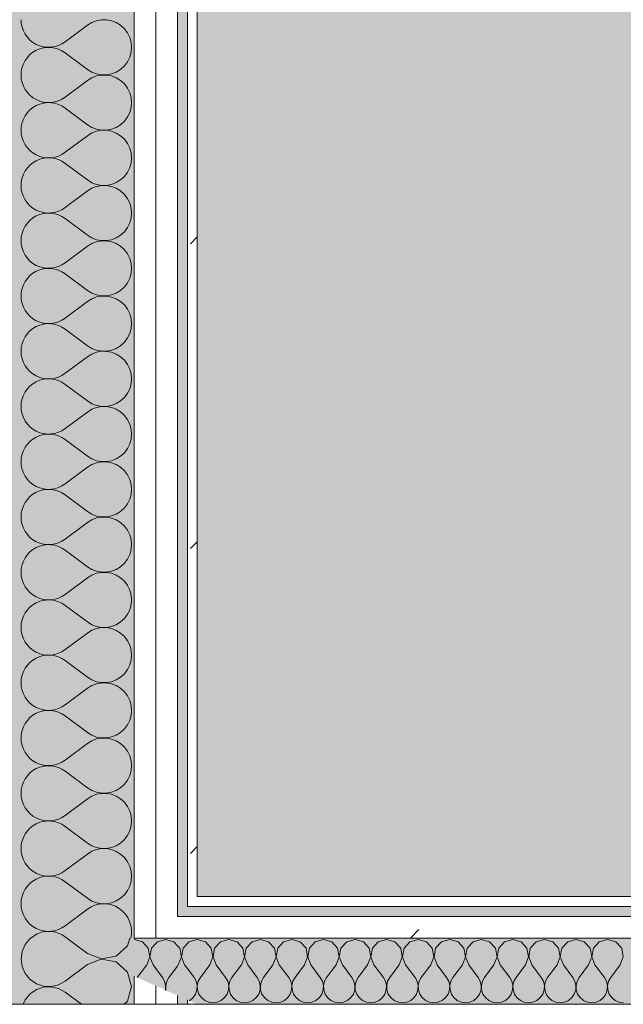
# Model space of a CAD drawing. Header units: millimetres. Extents: x -30280 to 19093, y -19247 to 4746.
# Tile 65 of 198: x -16098 to -15733, y -1194 to -600. Entities that reach past the tile are written whole.
import ezdxf

# ---------------------------------------------------------------- set-up
doc = ezdxf.new("R2010")
doc.units = ezdxf.units.MM
doc.header["$MEASUREMENT"] = 0
doc.linetypes.add('Wipeout_Contour', pattern=[1000, 0, -1000])
doc.layers.add('Nuevo_08_E_Envans secs', color=7, linetype='Continuous')
doc.layers.add('Nuevo_14_PAV_Soft Light Grey 0554', color=7, linetype='Continuous')
doc.layers.add('Nuevo_08_E_Envans secs_Pluma_Nº__1', color=7, linetype='Continuous', lineweight=5)
for name, color, linetype, lineweight, true_color in [('Nuevo_08_E_Envans secs_Pluma_Nº__102', 7, 'Continuous', 5, 0xcccccc), ('Nuevo_08_E_Envans secs_Pluma_Nº__171', 171, 'Continuous', 13, 0xaaaaff), ('Nuevo_08_E_Envans secs_Pluma_Nº__177', 7, 'Continuous', 15, 0xf7e046), ('Nuevo_14_PAV_Soft Light Grey 0554_Pluma_Nº__245', 7, 'Continuous', 13, 0xe8e8e8)]:
    doc.layers.add(name, color=color, linetype=linetype, lineweight=lineweight, true_color=true_color)
pattern_1 = [(45, (0, 0), (-183.8478, 183.8478), [195, -65]), (45, (7e-14, 183.85), (-183.8478, 183.8478), [195, -65])]

# ---------------------------------------------------------------- blocks, each defined once
blk = doc.blocks.new('Forjado_1_1', base_point=(-28067.13, -1194.16))
at = {"layer": 'Nuevo_14_PAV_Soft Light Grey 0554_Pluma_Nº__245', "linetype": 'Continuous', "lineweight": 0, "true_color": 0xe8e8e8}
blk.add_hatch(color=254, dxfattribs=at).paths.add_polyline_path([(-28067.13, -1194.16), (-1631.11, -1193.63), (-1631.11, -6938.97), (-1556.11, -6938.97), (-1556.11, -7503.98), (-1616.26, -7503.98), (-1616.05, -11935.98), (-1564.89, -11935.98), (-1564.89, -12491.98), (-2024.11, -12491.98), (-2024.11, -12338.98), (-6997.39, -12338.98), (-6997.39, -12547.56), (-7503.39, -12547.56), (-7503.39, -12391.98), (-10667.85, -12391.98), (-10669.08, -13665), (-1552.89, -13674.56), (-1558.57, -16962.11), (375.41, -16966.17), (375.89, -16735.98), (1079.4, -16735.98), (1078.81, -17114.59), (2622.83, -17116.98), (2622.91, -17065.79), (5778.89, -17070.66), (5778.89, -16738.98), (6378.89, -16738.98), (6378.89, -12488.98), (5778.89, -12488.98), (5779.74, -11938.87), (5998.89, -11938.86), (5998.89, -7488.98), (5778.89, -7488.98), (5778.89, -6938.98), (5998.89, -6938.98), (5998.89, -1708.98), (5758.89, -1708.98), (5758.89, 1700.85), (-28050.85, 1700.85)])
at = {"layer": 'Nuevo_14_PAV_Soft Light Grey 0554_Pluma_Nº__245', "color": 254, "linetype": 'Continuous', "lineweight": 13, "true_color": 0xe8e8e8, "flags": 128}
blk.add_lwpolyline([(-1631.11, -1193.63), (-28067.13, -1194.16), (-28050.85, 1700.85), (5758.89, 1700.85)], dxfattribs=at)
blk = doc.blocks.new('*X197')
at = {"layer": 'Nuevo_08_E_Envans secs_Pluma_Nº__102', "color": 254, "linetype": 'Continuous', "lineweight": 5, "true_color": 0xcccccc}
for p, q in [((-16087.55, -1151.76), (-16090.78, -1153.98)), ((-16086.25, -1151.32), (-16087.55, -1151.76))]:
    blk.add_line(p, q, dxfattribs=at)
blk = doc.blocks.new('*X198')
at = {"layer": 'Nuevo_08_E_Envans secs_Pluma_Nº__102', "color": 254, "linetype": 'Continuous', "lineweight": 5, "true_color": 0xcccccc}
for p, q in [((-16094.28, -1157.9), (-16096.13, -1162.11)), ((-16091.34, -1154.36), (-16094.28, -1157.9)), ((-16090.78, -1153.98), (-16091.34, -1154.36)), ((-16096.13, -1162.11), (-16096.76, -1166.67)), ((-16096.76, -1166.67), (-16096.13, -1171.22)), ((-16056.76, -1170), (-16070.1, -1180)), ((-16050.06, -1167.43), (-16056.76, -1170)), ((-16096.13, -1171.22), (-16094.28, -1175.43)), ((-16094.28, -1175.43), (-16091.34, -1178.97)), ((-16030.1, -1183.33), (-16032.38, -1175.3)), ((-16091.34, -1178.97), (-16087.55, -1181.57)), ((-16087.55, -1181.57), (-16083.19, -1183.04)), ((-16074.12, -1182.23), (-16070.1, -1180)), ((-16091.34, -1187.7), (-16094.28, -1191.24)), ((-16087.55, -1185.09), (-16091.34, -1187.7)), ((-16083.19, -1183.62), (-16087.55, -1185.09)), ((-16083.19, -1183.04), (-16078.6, -1183.27)), ((-16078.6, -1183.4), (-16083.19, -1183.62)), ((-16078.6, -1183.27), (-16074.12, -1182.23)), ((-16074.12, -1184.44), (-16078.6, -1183.4)), ((-16070.1, -1186.67), (-16074.12, -1184.44)), ((-16060.35, -1193.98), (-16070.1, -1186.67)), ((-16032.59, -1192.1), (-16030.1, -1183.33)), ((-16094.28, -1191.24), (-16095.48, -1193.98)), ((-16034.64, -1193.98), (-16032.59, -1192.1))]:
    blk.add_line(p, q, dxfattribs=at)
blk = doc.blocks.new('*X203')
at = {"layer": 'Nuevo_08_E_Envans secs_Pluma_Nº__102', "color": 254, "linetype": 'Continuous', "lineweight": 5, "true_color": 0xcccccc}
for p, q in [((-16056.76, -1163.33), (-16069.24, -1153.98)), ((-16032.59, -1158.76), (-16031.23, -1153.98)), ((-16056.76, -1163.33), (-16048.26, -1166.6)), ((-16039.31, -1164.91), (-16032.59, -1158.76)), ((-16048.26, -1166.73), (-16050.06, -1167.43)), ((-16048.26, -1166.6), (-16039.31, -1164.91)), ((-16039.31, -1168.43), (-16048.26, -1166.73)), ((-16032.59, -1174.57), (-16039.31, -1168.43)), ((-16032.38, -1175.3), (-16032.59, -1174.57))]:
    blk.add_line(p, q, dxfattribs=at)
blk = doc.blocks.new('*X204')
at = {"layer": 'Nuevo_08_E_Envans secs_Pluma_Nº__102', "color": 254, "linetype": 'Continuous', "lineweight": 5, "true_color": 0xcccccc}
for p, q in [((-16056.76, -603.33), (-16070.1, -613.33)), ((-16056.76, -630), (-16070.1, -620)), ((-16056.76, -636.67), (-16070.1, -646.67)), ((-16056.76, -663.33), (-16070.1, -653.33)), ((-16056.76, -670), (-16070.1, -680)), ((-16056.76, -696.67), (-16070.1, -686.67)), ((-16056.76, -703.33), (-16070.1, -713.33)), ((-16056.76, -730), (-16070.1, -720)), ((-16056.76, -736.67), (-16070.1, -746.67)), ((-16056.76, -763.33), (-16070.1, -753.33)), ((-16056.76, -770), (-16070.1, -780)), ((-16056.76, -796.67), (-16070.1, -786.67)), ((-16056.76, -803.33), (-16070.1, -813.33)), ((-16056.76, -830), (-16070.1, -820)), ((-16056.76, -836.67), (-16070.1, -846.67)), ((-16056.76, -863.33), (-16070.1, -853.33)), ((-16056.76, -870), (-16070.1, -880)), ((-16056.76, -896.67), (-16070.1, -886.67)), ((-16056.76, -903.33), (-16070.1, -913.33)), ((-16056.76, -930), (-16070.1, -920)), ((-16056.76, -936.67), (-16070.1, -946.67)), ((-16056.76, -963.33), (-16070.1, -953.33)), ((-16056.76, -970), (-16070.1, -980)), ((-16056.76, -996.67), (-16070.1, -986.67)), ((-16056.76, -1003.33), (-16070.1, -1013.33)), ((-16056.76, -1030), (-16070.1, -1020)), ((-16056.76, -1036.67), (-16070.1, -1046.67)), ((-16056.76, -1063.33), (-16070.1, -1053.33)), ((-16056.76, -1070), (-16070.1, -1080)), ((-16056.76, -1096.67), (-16070.1, -1086.67)), ((-16056.76, -1103.33), (-16070.1, -1113.33)), ((-16056.76, -1130), (-16070.1, -1120)), ((-16056.76, -1136.67), (-16070.1, -1146.67)), ((-16069.24, -1153.98), (-16070.1, -1153.33))]:
    blk.add_line(p, q, dxfattribs=at)
for centre, start, end in [((-16080.1, -600), 180, 306.8699), ((-16046.76, -616.67), 233.1301, 126.8699), ((-16080.1, -633.33), 53.1301, 180), ((-16080.1, -633.33), 180, 306.8699), ((-16046.76, -650), 233.1301, 126.8699), ((-16080.1, -666.67), 53.1301, 180), ((-16080.1, -666.67), 180, 306.8699), ((-16046.76, -683.33), 233.1301, 126.8699), ((-16080.1, -700), 53.1301, 180), ((-16080.1, -700), 180, 306.8699), ((-16046.76, -716.67), 233.1301, 126.8699), ((-16080.1, -733.33), 53.1301, 180), ((-16080.1, -733.33), 180, 306.8699), ((-16046.76, -750), 233.1301, 126.8699), ((-16080.1, -766.67), 53.1301, 180), ((-16080.1, -766.67), 180, 306.8699), ((-16046.76, -783.33), 233.1301, 126.8699), ((-16080.1, -800), 53.1301, 180), ((-16080.1, -800), 180, 306.8699), ((-16046.76, -816.67), 233.1301, 126.8699), ((-16080.1, -833.33), 53.1301, 180), ((-16080.1, -833.33), 180, 306.8699), ((-16046.76, -850), 233.1301, 126.8699), ((-16080.1, -866.67), 53.1301, 180), ((-16080.1, -866.67), 180, 306.8699), ((-16046.76, -883.33), 233.1301, 126.8699), ((-16080.1, -900), 53.1301, 180), ((-16080.1, -900), 180, 306.8699), ((-16046.76, -916.67), 233.1301, 126.8699), ((-16080.1, -933.33), 53.1301, 180), ((-16080.1, -933.33), 180, 306.8699), ((-16046.76, -950), 233.1301, 126.8699), ((-16080.1, -966.67), 53.1301, 180), ((-16080.1, -966.67), 180, 306.8699), ((-16046.76, -983.33), 233.1301, 126.8699), ((-16080.1, -1000), 53.1301, 180), ((-16080.1, -1000), 180, 306.8699), ((-16046.76, -1016.67), 233.1301, 126.8699), ((-16080.1, -1033.33), 53.1301, 180), ((-16080.1, -1033.33), 180, 306.8699), ((-16046.76, -1050), 233.1301, 126.8699), ((-16080.1, -1066.67), 53.1301, 180), ((-16080.1, -1066.67), 180, 306.8699), ((-16046.76, -1083.33), 233.1301, 126.8699), ((-16080.1, -1100), 53.1301, 180), ((-16080.1, -1100), 180, 306.8699), ((-16046.76, -1116.67), 233.1301, 126.8699), ((-16080.1, -1133.33), 53.1301, 180), ((-16080.1, -1133.33), 180, 306.8699), ((-16046.76, -1150), 346.19906, 126.8699), ((-16080.1, -1166.67), 53.1301, 112.27231)]:
    blk.add_arc(centre, 16.67, start, end, dxfattribs=at)
blk = doc.blocks.new('Muro_71_1', base_point=(-16136.43, -1128.98))
at = {"layer": 'Nuevo_08_E_Envans secs', "color": 7, "lineweight": 20}
blk.add_blockref('*X197', (0, 0), dxfattribs=at)
at = {"color": 254, "linetype": 'Wipeout_Contour', "lineweight": 0, "ltscale": 64133.763292}
blk.add_wipeout([(-15996.43, -1128.98), (-15996.43, -1134.98), (-15990.43, -1134.98), (-15990.43, -1128.98)], dxfattribs=at).dxf.layer = 'Nuevo_08_E_Envans secs'
at = {"color": 254, "linetype": 'Wipeout_Contour', "lineweight": 0, "ltscale": 64200.015638}
blk.add_wipeout([(-16015.43, -1140.98), (-16015.43, -1153.98), (-16002.43, -1153.98), (-16002.43, -1140.98)], dxfattribs=at).dxf.layer = 'Nuevo_08_E_Envans secs'
at = {"color": 254, "linetype": 'Wipeout_Contour', "lineweight": 0, "ltscale": 64212.394516}
blk.add_wipeout([(-16015.43, -1193.98), (-16002.43, -1193.98), (-16002.43, -1188.63), (-16015.43, -1182.85)], dxfattribs=at).dxf.layer = 'Nuevo_08_E_Envans secs'
at = {"color": 254, "linetype": 'Wipeout_Contour', "lineweight": 0, "ltscale": 48116.142745}
blk.add_wipeout([(-15996.43, -1191.3), (-15996.43, -1193.98), (-15990.43, -1193.98)], dxfattribs=at).dxf.layer = 'Nuevo_08_E_Envans secs'
at = {"layer": 'Nuevo_08_E_Envans secs_Pluma_Nº__171', "linetype": 'Continuous', "lineweight": 13, "true_color": 0xaaaaff}
h = blk.add_hatch(dxfattribs=at)
h.set_pattern_fill('Panellat_HPL_0001', color=161, style=0, pattern_type=2)
h.set_pattern_definition(pattern_1)
h.paths.add_polyline_path([(-15996.43, -1128.98), (-15996.43, -1134.98), (-15990.43, -1134.98), (-15990.43, -1128.98)])
h = blk.add_hatch(dxfattribs=at)
h.set_pattern_fill('Panellat_HPL_0001', color=161, style=0, pattern_type=2)
h.set_pattern_definition(pattern_1)
h.paths.add_polyline_path([(-15996.43, -1191.3), (-15996.43, -1193.98), (-15990.43, -1193.98)])
at = {"layer": 'Nuevo_08_E_Envans secs_Pluma_Nº__177', "linetype": 'Continuous', "lineweight": 15, "true_color": 0xf7e046}
h = blk.add_hatch(dxfattribs=at)
h.set_pattern_fill('Panellat_HPL_0001', color=53, style=0, pattern_type=2)
h.set_pattern_definition(pattern_1)
h.paths.add_polyline_path([(-16015.43, -1140.98), (-16015.43, -1153.98), (-16002.43, -1153.98), (-16002.43, -1140.98)])
h = blk.add_hatch(dxfattribs=at)
h.set_pattern_fill('Panellat_HPL_0001', color=53, style=0, pattern_type=2)
h.set_pattern_definition(pattern_1)
h.paths.add_polyline_path([(-16015.43, -1193.98), (-16002.43, -1193.98), (-16002.43, -1188.63), (-16015.43, -1182.85)])
at = {"layer": 'Nuevo_08_E_Envans secs_Pluma_Nº__1', "color": 7, "linetype": 'Continuous', "lineweight": 5}
for p, q in [((-15990.43, -1134.98), (-15996.43, -1134.98)), ((-16002.43, -1193.98), (-16002.43, -1188.63)), ((-15996.43, -1193.98), (-15996.43, -1191.3))]:
    blk.add_line(p, q, dxfattribs=at)
at = {"layer": 'Nuevo_08_E_Envans secs_Pluma_Nº__1', "color": 7, "linetype": 'Continuous', "lineweight": 5, "flags": 128}
for points in [[(-15996.43, -1193.98), (-16002.43, -1193.98)], [(-15990.43, -1193.98), (-15996.43, -1193.98)]]:
    blk.add_lwpolyline(points, dxfattribs=at)
at = {"layer": 'Nuevo_08_E_Envans secs_Pluma_Nº__1', "color": 7, "linetype": 'Continuous', "lineweight": 5}
blk.add_point((-15990.43, -1193.98), dxfattribs=at)
at = {"color": 254, "linetype": 'Wipeout_Contour', "lineweight": 0, "ltscale": 64267.602615}
blk.add_wipeout([(-16002.43, -1140.98), (-16002.43, 1554.85), (-16015.43, 1554.85), (-16015.43, -1140.98)], dxfattribs=at).dxf.layer = 'Nuevo_08_E_Envans secs'
at = {"color": 254, "linetype": 'Wipeout_Contour', "lineweight": 0, "ltscale": 64204.127583}
blk.add_wipeout([(-15990.43, -1128.98), (-15990.43, 1554.85), (-15996.43, 1554.85), (-15996.43, -1128.98)], dxfattribs=at).dxf.layer = 'Nuevo_08_E_Envans secs'
at = {"color": 254, "linetype": 'Wipeout_Contour', "lineweight": 0, "ltscale": 64263.386062}
blk.add_wipeout([(-16028.43, -1193.98), (-16015.43, -1193.98), (-16015.43, -1182.85), (-16028.43, -1177.06)], dxfattribs=at).dxf.layer = 'Nuevo_08_E_Envans secs'
at = {"layer": 'Nuevo_08_E_Envans secs_Pluma_Nº__171', "linetype": 'Continuous', "lineweight": 13, "true_color": 0xaaaaff}
h = blk.add_hatch(dxfattribs=at)
h.set_pattern_fill('Panellat_HPL_0001', color=161, style=0, pattern_type=2)
h.set_pattern_definition(pattern_1)
h.paths.add_polyline_path([(-15990.43, -1128.98), (-15990.43, 1554.85), (-15996.43, 1554.85), (-15996.43, -1128.98)])
at = {"layer": 'Nuevo_08_E_Envans secs_Pluma_Nº__177', "linetype": 'Continuous', "lineweight": 15, "true_color": 0xf7e046}
h = blk.add_hatch(dxfattribs=at)
h.set_pattern_fill('Panellat_HPL_0001', color=53, style=0, pattern_type=2)
h.set_pattern_definition(pattern_1)
h.paths.add_polyline_path([(-16002.43, -1140.98), (-16002.43, 1554.85), (-16015.43, 1554.85), (-16015.43, -1140.98)])
h = blk.add_hatch(dxfattribs=at)
h.set_pattern_fill('Panellat_HPL_0001', color=53, style=0, pattern_type=2)
h.set_pattern_definition(pattern_1)
h.paths.add_polyline_path([(-16028.43, -1193.98), (-16015.43, -1193.98), (-16015.43, -1182.85), (-16028.43, -1177.06)])
at = {"layer": 'Nuevo_08_E_Envans secs_Pluma_Nº__1', "color": 7, "linetype": 'Continuous', "lineweight": 5}
for p, q in [((-16002.43, -1140.98), (-16002.43, 1554.85)), ((-15996.43, -1134.98), (-15996.43, 1554.85)), ((-15996.43, -1140.98), (-16002.43, -1140.98)), ((-16028.43, -1193.98), (-16028.43, -1177.06)), ((-16015.43, -1193.98), (-16015.43, -1182.85))]:
    blk.add_line(p, q, dxfattribs=at)
at = {"layer": 'Nuevo_08_E_Envans secs_Pluma_Nº__1', "color": 7, "linetype": 'Continuous', "lineweight": 5, "flags": 128}
for points in [[(-15990.43, -1128.98), (-15990.43, 1554.85)], [(-16028.43, -1193.98), (-16098.43, -1193.98)], [(-16015.43, -1193.98), (-16028.43, -1193.98)], [(-16002.43, -1193.98), (-16015.43, -1193.98)]]:
    blk.add_lwpolyline(points, dxfattribs=at)
at = {"layer": 'Nuevo_08_E_Envans secs', "color": 7, "lineweight": 20}
blk.add_blockref('*X198', (0, 0), dxfattribs=at)
at = {"color": 254, "linetype": 'Wipeout_Contour', "lineweight": 0, "ltscale": 64321.27249}
blk.add_wipeout([(-16015.43, -1153.98), (-16015.43, 1554.85), (-16028.43, 1554.85), (-16028.43, -1153.98)], dxfattribs=at).dxf.layer = 'Nuevo_08_E_Envans secs'
at = {"layer": 'Nuevo_08_E_Envans secs_Pluma_Nº__177', "linetype": 'Continuous', "lineweight": 15, "true_color": 0xf7e046}
h = blk.add_hatch(dxfattribs=at)
h.set_pattern_fill('Panellat_HPL_0001', color=53, style=0, pattern_type=2)
h.set_pattern_definition(pattern_1)
h.paths.add_polyline_path([(-16015.43, -1153.98), (-16015.43, 1554.85), (-16028.43, 1554.85), (-16028.43, -1153.98)])
at = {"layer": 'Nuevo_08_E_Envans secs_Pluma_Nº__1', "color": 7, "linetype": 'Continuous', "lineweight": 5}
for p, q in [((-16028.43, -1153.98), (-16028.43, 1554.85)), ((-16015.43, -1153.98), (-16015.43, 1554.85)), ((-16015.43, -1153.98), (-16028.43, -1153.98)), ((-16002.43, -1153.98), (-16015.43, -1153.98))]:
    blk.add_line(p, q, dxfattribs=at)
at = {"layer": 'Nuevo_08_E_Envans secs', "color": 7, "lineweight": 20}
for name in ['*X204', '*X203']:
    blk.add_blockref(name, (0, 0), dxfattribs=at)
blk = doc.blocks.new('*X450')
at = {"layer": 'Nuevo_08_E_Envans secs_Pluma_Nº__102', "color": 254, "linetype": 'Continuous', "lineweight": 5, "true_color": 0xcccccc}
for p, q in [((-15995.48, -1156.35), (-15996.43, -1157.39)), ((-15990.48, -1154.93), (-15995.48, -1156.35)), ((-15990.43, -1154.94), (-15990.48, -1154.93)), ((-15996.43, -1172.38), (-15992.38, -1177.79)), ((-15991.11, -1180.08), (-15992.38, -1177.79)), ((-15990.51, -1182.64), (-15991.11, -1180.08)), ((-15992.97, -1189.92), (-15991.48, -1187.76)), ((-15991.48, -1187.76), (-15990.64, -1185.27)), ((-15990.64, -1185.27), (-15990.51, -1182.64)), ((-15990.43, -1182.62), (-15990.44, -1182.64)), ((-15990.44, -1182.64), (-15990.43, -1182.78)), ((-15995.38, -1191.77), (-15994.99, -1191.6)), ((-15994.99, -1191.6), (-15992.97, -1189.92))]:
    blk.add_line(p, q, dxfattribs=at)
blk = doc.blocks.new('*X451')
at = {"layer": 'Nuevo_08_E_Envans secs_Pluma_Nº__102', "color": 254, "linetype": 'Continuous', "lineweight": 5, "true_color": 0xcccccc}
for p, q in [((-15996.43, -1157.39), (-15998.99, -1160.19)), ((-16001.01, -1160.19), (-16002.43, -1158.63)), ((-16000.04, -1165.31), (-16001.01, -1160.19)), ((-15998.99, -1160.19), (-15999.96, -1165.31)), ((-16001.9, -1170.17), (-16000.04, -1165.31)), ((-15999.96, -1165.31), (-15998.1, -1170.17)), ((-16001.9, -1170.17), (-16002.43, -1170.87)), ((-15998.1, -1170.17), (-15996.43, -1172.38))]:
    blk.add_line(p, q, dxfattribs=at)
blk = doc.blocks.new('*X452')
at = {"layer": 'Nuevo_08_E_Envans secs_Pluma_Nº__102', "color": 254, "linetype": 'Continuous', "lineweight": 5, "true_color": 0xcccccc}
for p, q in [((-16014.53, -1156.35), (-16015.43, -1157.34)), ((-16009.52, -1154.93), (-16014.53, -1156.35)), ((-16004.52, -1156.35), (-16009.52, -1154.93)), ((-16002.43, -1158.63), (-16004.52, -1156.35)), ((-16015.43, -1172.45), (-16011.43, -1177.79)), ((-16002.43, -1170.87), (-16007.62, -1177.79)), ((-16010.16, -1180.08), (-16011.43, -1177.79)), ((-16009.56, -1182.64), (-16010.16, -1180.08)), ((-16008.89, -1180.08), (-16009.49, -1182.64)), ((-16007.62, -1177.79), (-16008.89, -1180.08)), ((-16009.73, -1185.38), (-16009.69, -1185.27)), ((-16009.69, -1185.27), (-16009.56, -1182.64)), ((-16009.49, -1182.64), (-16009.36, -1185.27)), ((-16009.36, -1185.27), (-16009.25, -1185.6))]:
    blk.add_line(p, q, dxfattribs=at)
blk = doc.blocks.new('*X453')
at = {"layer": 'Nuevo_08_E_Envans secs_Pluma_Nº__102', "color": 254, "linetype": 'Continuous', "lineweight": 5, "true_color": 0xcccccc}
for p, q in [((-16023.56, -1156.35), (-16028.43, -1154.97)), ((-16020.05, -1160.19), (-16023.56, -1156.35)), ((-16015.43, -1157.34), (-16018.04, -1160.19)), ((-16019.09, -1165.31), (-16020.05, -1160.19)), ((-16018.04, -1160.19), (-16019.01, -1165.31)), ((-16020.95, -1170.17), (-16019.09, -1165.31)), ((-16019.01, -1165.31), (-16017.14, -1170.17)), ((-16020.95, -1170.17), (-16026.67, -1177.79)), ((-16017.14, -1170.17), (-16015.43, -1172.45)), ((-16026.67, -1177.79), (-16026.69, -1177.83))]:
    blk.add_line(p, q, dxfattribs=at)
blk = doc.blocks.new('*X454')
at = {"layer": 'Nuevo_08_E_Envans secs_Pluma_Nº__102', "color": 254, "linetype": 'Continuous', "lineweight": 5, "true_color": 0xcccccc}
for p, q in [((-15985.47, -1156.35), (-15990.43, -1154.94)), ((-15981.96, -1160.19), (-15985.47, -1156.35)), ((-15976.44, -1156.35), (-15979.95, -1160.19)), ((-15971.43, -1154.93), (-15976.44, -1156.35)), ((-15966.42, -1156.35), (-15971.43, -1154.93)), ((-15962.91, -1160.19), (-15966.42, -1156.35)), ((-15957.39, -1156.35), (-15960.9, -1160.19)), ((-15952.38, -1154.93), (-15957.39, -1156.35)), ((-15947.37, -1156.35), (-15952.38, -1154.93)), ((-15943.86, -1160.19), (-15947.37, -1156.35)), ((-15938.34, -1156.35), (-15941.85, -1160.19)), ((-15933.33, -1154.93), (-15938.34, -1156.35)), ((-15928.33, -1156.35), (-15933.33, -1154.93)), ((-15924.81, -1160.19), (-15928.33, -1156.35)), ((-15919.29, -1156.35), (-15922.8, -1160.19)), ((-15914.29, -1154.93), (-15919.29, -1156.35)), ((-15909.28, -1156.35), (-15914.29, -1154.93)), ((-15905.77, -1160.19), (-15909.28, -1156.35)), ((-15900.25, -1156.35), (-15903.76, -1160.19)), ((-15895.24, -1154.93), (-15900.25, -1156.35)), ((-15890.23, -1156.35), (-15895.24, -1154.93)), ((-15886.72, -1160.19), (-15890.23, -1156.35)), ((-15881.2, -1156.35), (-15884.71, -1160.19)), ((-15876.19, -1154.93), (-15881.2, -1156.35)), ((-15871.18, -1156.35), (-15876.19, -1154.93)), ((-15867.67, -1160.19), (-15871.18, -1156.35)), ((-15862.15, -1156.35), (-15865.66, -1160.19)), ((-15857.14, -1154.93), (-15862.15, -1156.35)), ((-15852.14, -1156.35), (-15857.14, -1154.93)), ((-15848.62, -1160.19), (-15852.14, -1156.35)), ((-15843.1, -1156.35), (-15846.61, -1160.19)), ((-15838.1, -1154.93), (-15843.1, -1156.35)), ((-15833.09, -1156.35), (-15838.1, -1154.93)), ((-15829.58, -1160.19), (-15833.09, -1156.35)), ((-15824.05, -1156.35), (-15827.57, -1160.19)), ((-15819.05, -1154.93), (-15824.05, -1156.35)), ((-15814.04, -1156.35), (-15819.05, -1154.93)), ((-15810.53, -1160.19), (-15814.04, -1156.35)), ((-15805.01, -1156.35), (-15808.52, -1160.19)), ((-15800, -1154.93), (-15805.01, -1156.35)), ((-15794.99, -1156.35), (-15800, -1154.93)), ((-15791.48, -1160.19), (-15794.99, -1156.35)), ((-15785.96, -1156.35), (-15789.47, -1160.19)), ((-15780.95, -1154.93), (-15785.96, -1156.35)), ((-15775.95, -1156.35), (-15780.95, -1154.93)), ((-15772.43, -1160.19), (-15775.95, -1156.35)), ((-15766.91, -1156.35), (-15770.42, -1160.19)), ((-15761.9, -1154.93), (-15766.91, -1156.35)), ((-15756.9, -1156.35), (-15761.9, -1154.93)), ((-15753.39, -1160.19), (-15756.9, -1156.35)), ((-15747.86, -1156.35), (-15751.38, -1160.19)), ((-15742.86, -1154.93), (-15747.86, -1156.35)), ((-15737.85, -1156.35), (-15742.86, -1154.93)), ((-15734.34, -1160.19), (-15737.85, -1156.35)), ((-15980.99, -1165.31), (-15981.96, -1160.19)), ((-15979.95, -1160.19), (-15980.91, -1165.31)), ((-15961.94, -1165.31), (-15962.91, -1160.19)), ((-15960.9, -1160.19), (-15961.87, -1165.31)), ((-15942.9, -1165.31), (-15943.86, -1160.19)), ((-15941.85, -1160.19), (-15942.82, -1165.31)), ((-15923.85, -1165.31), (-15924.81, -1160.19)), ((-15922.8, -1160.19), (-15923.77, -1165.31)), ((-15904.8, -1165.31), (-15905.77, -1160.19)), ((-15903.76, -1160.19), (-15904.72, -1165.31)), ((-15885.75, -1165.31), (-15886.72, -1160.19)), ((-15884.71, -1160.19), (-15885.68, -1165.31)), ((-15866.71, -1165.31), (-15867.67, -1160.19)), ((-15865.66, -1160.19), (-15866.63, -1165.31)), ((-15847.66, -1165.31), (-15848.62, -1160.19)), ((-15846.61, -1160.19), (-15847.58, -1165.31)), ((-15828.61, -1165.31), (-15829.58, -1160.19)), ((-15827.57, -1160.19), (-15828.53, -1165.31)), ((-15809.56, -1165.31), (-15810.53, -1160.19)), ((-15808.52, -1160.19), (-15809.49, -1165.31)), ((-15790.51, -1165.31), (-15791.48, -1160.19)), ((-15789.47, -1160.19), (-15790.44, -1165.31)), ((-15771.47, -1165.31), (-15772.43, -1160.19)), ((-15770.42, -1160.19), (-15771.39, -1165.31)), ((-15752.42, -1165.31), (-15753.39, -1160.19)), ((-15751.38, -1160.19), (-15752.34, -1165.31)), ((-15733.37, -1165.31), (-15734.34, -1160.19)), ((-15982.86, -1170.17), (-15980.99, -1165.31)), ((-15980.91, -1165.31), (-15979.05, -1170.17)), ((-15963.81, -1170.17), (-15961.94, -1165.31)), ((-15961.87, -1165.31), (-15960, -1170.17)), ((-15944.76, -1170.17), (-15942.9, -1165.31)), ((-15942.82, -1165.31), (-15940.95, -1170.17)), ((-15925.71, -1170.17), (-15923.85, -1165.31)), ((-15923.77, -1165.31), (-15921.9, -1170.17)), ((-15906.67, -1170.17), (-15904.8, -1165.31)), ((-15904.72, -1165.31), (-15902.86, -1170.17)), ((-15887.62, -1170.17), (-15885.75, -1165.31)), ((-15885.68, -1165.31), (-15883.81, -1170.17)), ((-15868.57, -1170.17), (-15866.71, -1165.31)), ((-15866.63, -1165.31), (-15864.76, -1170.17)), ((-15849.52, -1170.17), (-15847.66, -1165.31)), ((-15847.58, -1165.31), (-15845.71, -1170.17)), ((-15830.48, -1170.17), (-15828.61, -1165.31)), ((-15828.53, -1165.31), (-15826.67, -1170.17)), ((-15811.43, -1170.17), (-15809.56, -1165.31)), ((-15809.49, -1165.31), (-15807.62, -1170.17)), ((-15792.38, -1170.17), (-15790.51, -1165.31)), ((-15790.44, -1165.31), (-15788.57, -1170.17)), ((-15773.33, -1170.17), (-15771.47, -1165.31)), ((-15771.39, -1165.31), (-15769.52, -1170.17)), ((-15754.29, -1170.17), (-15752.42, -1165.31)), ((-15752.34, -1165.31), (-15750.48, -1170.17)), ((-15735.24, -1170.17), (-15733.37, -1165.31)), ((-15982.86, -1170.17), (-15988.57, -1177.79)), ((-15979.05, -1170.17), (-15973.33, -1177.79)), ((-15963.81, -1170.17), (-15969.52, -1177.79)), ((-15960, -1170.17), (-15954.29, -1177.79)), ((-15944.76, -1170.17), (-15950.48, -1177.79)), ((-15940.95, -1170.17), (-15935.24, -1177.79)), ((-15925.71, -1170.17), (-15931.43, -1177.79)), ((-15921.9, -1170.17), (-15916.19, -1177.79)), ((-15906.67, -1170.17), (-15912.38, -1177.79)), ((-15902.86, -1170.17), (-15897.14, -1177.79)), ((-15887.62, -1170.17), (-15893.33, -1177.79)), ((-15883.81, -1170.17), (-15878.1, -1177.79)), ((-15868.57, -1170.17), (-15874.29, -1177.79)), ((-15864.76, -1170.17), (-15859.05, -1177.79)), ((-15849.52, -1170.17), (-15855.24, -1177.79)), ((-15845.71, -1170.17), (-15840, -1177.79)), ((-15830.48, -1170.17), (-15836.19, -1177.79)), ((-15826.67, -1170.17), (-15820.95, -1177.79)), ((-15811.43, -1170.17), (-15817.14, -1177.79)), ((-15807.62, -1170.17), (-15801.9, -1177.79)), ((-15792.38, -1170.17), (-15798.1, -1177.79)), ((-15788.57, -1170.17), (-15782.86, -1177.79)), ((-15773.33, -1170.17), (-15779.05, -1177.79)), ((-15769.52, -1170.17), (-15763.81, -1177.79)), ((-15754.29, -1170.17), (-15760, -1177.79)), ((-15750.48, -1170.17), (-15744.76, -1177.79)), ((-15735.24, -1170.17), (-15740.95, -1177.79)), ((-15989.84, -1180.08), (-15990.43, -1182.62)), ((-15988.57, -1177.79), (-15989.84, -1180.08)), ((-15972.06, -1180.08), (-15973.33, -1177.79)), ((-15971.47, -1182.64), (-15972.06, -1180.08)), ((-15970.8, -1180.08), (-15971.39, -1182.64)), ((-15969.52, -1177.79), (-15970.8, -1180.08)), ((-15953.01, -1180.08), (-15954.29, -1177.79)), ((-15952.42, -1182.64), (-15953.01, -1180.08)), ((-15951.75, -1180.08), (-15952.34, -1182.64)), ((-15950.48, -1177.79), (-15951.75, -1180.08)), ((-15933.97, -1180.08), (-15935.24, -1177.79)), ((-15933.37, -1182.64), (-15933.97, -1180.08)), ((-15932.7, -1180.08), (-15933.29, -1182.64)), ((-15931.43, -1177.79), (-15932.7, -1180.08)), ((-15914.92, -1180.08), (-15916.19, -1177.79)), ((-15914.32, -1182.64), (-15914.92, -1180.08)), ((-15913.65, -1180.08), (-15914.25, -1182.64)), ((-15912.38, -1177.79), (-15913.65, -1180.08)), ((-15895.87, -1180.08), (-15897.14, -1177.79)), ((-15895.28, -1182.64), (-15895.87, -1180.08)), ((-15894.6, -1180.08), (-15895.2, -1182.64)), ((-15893.33, -1177.79), (-15894.6, -1180.08)), ((-15876.82, -1180.08), (-15878.1, -1177.79)), ((-15876.23, -1182.64), (-15876.82, -1180.08)), ((-15875.56, -1180.08), (-15876.15, -1182.64)), ((-15874.29, -1177.79), (-15875.56, -1180.08)), ((-15857.78, -1180.08), (-15859.05, -1177.79)), ((-15857.18, -1182.64), (-15857.78, -1180.08)), ((-15856.51, -1180.08), (-15857.1, -1182.64)), ((-15855.24, -1177.79), (-15856.51, -1180.08)), ((-15838.73, -1180.08), (-15840, -1177.79)), ((-15838.13, -1182.64), (-15838.73, -1180.08)), ((-15837.46, -1180.08), (-15838.06, -1182.64)), ((-15836.19, -1177.79), (-15837.46, -1180.08)), ((-15819.68, -1180.08), (-15820.95, -1177.79)), ((-15819.09, -1182.64), (-15819.68, -1180.08)), ((-15818.41, -1180.08), (-15819.01, -1182.64)), ((-15817.14, -1177.79), (-15818.41, -1180.08)), ((-15800.63, -1180.08), (-15801.9, -1177.79)), ((-15800.04, -1182.64), (-15800.63, -1180.08)), ((-15799.37, -1180.08), (-15799.96, -1182.64)), ((-15798.1, -1177.79), (-15799.37, -1180.08)), ((-15781.59, -1180.08), (-15782.86, -1177.79)), ((-15780.99, -1182.64), (-15781.59, -1180.08)), ((-15780.32, -1180.08), (-15780.91, -1182.64)), ((-15779.05, -1177.79), (-15780.32, -1180.08)), ((-15762.54, -1180.08), (-15763.81, -1177.79)), ((-15761.94, -1182.64), (-15762.54, -1180.08)), ((-15761.27, -1180.08), (-15761.87, -1182.64)), ((-15760, -1177.79), (-15761.27, -1180.08)), ((-15743.49, -1180.08), (-15744.76, -1177.79)), ((-15742.9, -1182.64), (-15743.49, -1180.08)), ((-15742.22, -1180.08), (-15742.82, -1182.64)), ((-15740.95, -1177.79), (-15742.22, -1180.08)), ((-15990.43, -1182.78), (-15990.31, -1185.27)), ((-15990.31, -1185.27), (-15989.47, -1187.76)), ((-15989.47, -1187.76), (-15987.98, -1189.92)), ((-15973.92, -1189.92), (-15972.43, -1187.76)), ((-15972.43, -1187.76), (-15971.59, -1185.27)), ((-15971.59, -1185.27), (-15971.47, -1182.64)), ((-15971.39, -1182.64), (-15971.26, -1185.27)), ((-15971.26, -1185.27), (-15970.42, -1187.76)), ((-15970.42, -1187.76), (-15968.94, -1189.92)), ((-15954.87, -1189.92), (-15953.39, -1187.76)), ((-15953.39, -1187.76), (-15952.55, -1185.27)), ((-15952.55, -1185.27), (-15952.42, -1182.64)), ((-15952.34, -1182.64), (-15952.22, -1185.27)), ((-15952.22, -1185.27), (-15951.38, -1187.76)), ((-15951.38, -1187.76), (-15949.89, -1189.92)), ((-15935.83, -1189.92), (-15934.34, -1187.76)), ((-15934.34, -1187.76), (-15933.5, -1185.27)), ((-15933.5, -1185.27), (-15933.37, -1182.64)), ((-15933.29, -1182.64), (-15933.17, -1185.27)), ((-15933.17, -1185.27), (-15932.33, -1187.76)), ((-15932.33, -1187.76), (-15930.84, -1189.92)), ((-15916.78, -1189.92), (-15915.29, -1187.76)), ((-15915.29, -1187.76), (-15914.45, -1185.27)), ((-15914.45, -1185.27), (-15914.32, -1182.64)), ((-15914.25, -1182.64), (-15914.12, -1185.27)), ((-15914.12, -1185.27), (-15913.28, -1187.76)), ((-15913.28, -1187.76), (-15911.79, -1189.92)), ((-15897.73, -1189.92), (-15896.24, -1187.76)), ((-15896.24, -1187.76), (-15895.4, -1185.27)), ((-15895.4, -1185.27), (-15895.28, -1182.64)), ((-15895.2, -1182.64), (-15895.07, -1185.27)), ((-15895.07, -1185.27), (-15894.23, -1187.76)), ((-15894.23, -1187.76), (-15892.74, -1189.92)), ((-15878.68, -1189.92), (-15877.2, -1187.76)), ((-15877.2, -1187.76), (-15876.36, -1185.27)), ((-15876.36, -1185.27), (-15876.23, -1182.64)), ((-15876.15, -1182.64), (-15876.02, -1185.27)), ((-15876.02, -1185.27), (-15875.19, -1187.76)), ((-15875.19, -1187.76), (-15873.7, -1189.92)), ((-15859.64, -1189.92), (-15858.15, -1187.76)), ((-15858.15, -1187.76), (-15857.31, -1185.27)), ((-15857.31, -1185.27), (-15857.18, -1182.64)), ((-15857.1, -1182.64), (-15856.98, -1185.27)), ((-15856.98, -1185.27), (-15856.14, -1187.76)), ((-15856.14, -1187.76), (-15854.65, -1189.92)), ((-15840.59, -1189.92), (-15839.1, -1187.76)), ((-15839.1, -1187.76), (-15838.26, -1185.27)), ((-15838.26, -1185.27), (-15838.13, -1182.64)), ((-15838.06, -1182.64), (-15837.93, -1185.27)), ((-15837.93, -1185.27), (-15837.09, -1187.76)), ((-15837.09, -1187.76), (-15835.6, -1189.92)), ((-15821.54, -1189.92), (-15820.05, -1187.76)), ((-15820.05, -1187.76), (-15819.21, -1185.27)), ((-15819.21, -1185.27), (-15819.09, -1182.64)), ((-15819.01, -1182.64), (-15818.88, -1185.27)), ((-15818.88, -1185.27), (-15818.04, -1187.76)), ((-15818.04, -1187.76), (-15816.55, -1189.92)), ((-15802.49, -1189.92), (-15801.01, -1187.76)), ((-15801.01, -1187.76), (-15800.17, -1185.27)), ((-15800.17, -1185.27), (-15800.04, -1182.64)), ((-15799.96, -1182.64), (-15799.83, -1185.27)), ((-15799.83, -1185.27), (-15798.99, -1187.76)), ((-15798.99, -1187.76), (-15797.51, -1189.92)), ((-15783.45, -1189.92), (-15781.96, -1187.76)), ((-15781.96, -1187.76), (-15781.12, -1185.27)), ((-15781.12, -1185.27), (-15780.99, -1182.64)), ((-15780.91, -1182.64), (-15780.79, -1185.27)), ((-15780.79, -1185.27), (-15779.95, -1187.76)), ((-15779.95, -1187.76), (-15778.46, -1189.92)), ((-15764.4, -1189.92), (-15762.91, -1187.76)), ((-15762.91, -1187.76), (-15762.07, -1185.27)), ((-15762.07, -1185.27), (-15761.94, -1182.64)), ((-15761.87, -1182.64), (-15761.74, -1185.27)), ((-15761.74, -1185.27), (-15760.9, -1187.76)), ((-15760.9, -1187.76), (-15759.41, -1189.92)), ((-15745.35, -1189.92), (-15743.86, -1187.76)), ((-15743.86, -1187.76), (-15743.02, -1185.27)), ((-15743.02, -1185.27), (-15742.9, -1182.64)), ((-15742.82, -1182.64), (-15742.69, -1185.27)), ((-15742.69, -1185.27), (-15741.85, -1187.76)), ((-15741.85, -1187.76), (-15740.36, -1189.92)), ((-15987.98, -1189.92), (-15985.96, -1191.6)), ((-15985.96, -1191.6), (-15983.55, -1192.66)), ((-15983.55, -1192.66), (-15980.95, -1193.02)), ((-15980.95, -1193.02), (-15978.35, -1192.66)), ((-15978.35, -1192.66), (-15975.95, -1191.6)), ((-15975.95, -1191.6), (-15973.92, -1189.92)), ((-15968.94, -1189.92), (-15966.91, -1191.6)), ((-15966.91, -1191.6), (-15964.51, -1192.66)), ((-15964.51, -1192.66), (-15961.9, -1193.02)), ((-15961.9, -1193.02), (-15959.3, -1192.66)), ((-15959.3, -1192.66), (-15956.9, -1191.6)), ((-15956.9, -1191.6), (-15954.87, -1189.92)), ((-15949.89, -1189.92), (-15947.86, -1191.6)), ((-15947.86, -1191.6), (-15945.46, -1192.66)), ((-15945.46, -1192.66), (-15942.86, -1193.02)), ((-15942.86, -1193.02), (-15940.25, -1192.66)), ((-15940.25, -1192.66), (-15937.85, -1191.6)), ((-15937.85, -1191.6), (-15935.83, -1189.92)), ((-15930.84, -1189.92), (-15928.82, -1191.6)), ((-15928.82, -1191.6), (-15926.41, -1192.66)), ((-15926.41, -1192.66), (-15923.81, -1193.02)), ((-15923.81, -1193.02), (-15921.21, -1192.66)), ((-15921.21, -1192.66), (-15918.8, -1191.6)), ((-15918.8, -1191.6), (-15916.78, -1189.92)), ((-15911.79, -1189.92), (-15909.77, -1191.6)), ((-15909.77, -1191.6), (-15907.36, -1192.66)), ((-15907.36, -1192.66), (-15904.76, -1193.02)), ((-15904.76, -1193.02), (-15902.16, -1192.66)), ((-15902.16, -1192.66), (-15899.75, -1191.6)), ((-15899.75, -1191.6), (-15897.73, -1189.92)), ((-15892.74, -1189.92), (-15890.72, -1191.6)), ((-15890.72, -1191.6), (-15888.32, -1192.66)), ((-15888.32, -1192.66), (-15885.71, -1193.02)), ((-15885.71, -1193.02), (-15883.11, -1192.66)), ((-15883.11, -1192.66), (-15880.71, -1191.6)), ((-15880.71, -1191.6), (-15878.68, -1189.92)), ((-15873.7, -1189.92), (-15871.67, -1191.6)), ((-15871.67, -1191.6), (-15869.27, -1192.66)), ((-15869.27, -1192.66), (-15866.67, -1193.02)), ((-15866.67, -1193.02), (-15864.06, -1192.66)), ((-15864.06, -1192.66), (-15861.66, -1191.6)), ((-15861.66, -1191.6), (-15859.64, -1189.92)), ((-15854.65, -1189.92), (-15852.63, -1191.6)), ((-15852.63, -1191.6), (-15850.22, -1192.66)), ((-15850.22, -1192.66), (-15847.62, -1193.02)), ((-15847.62, -1193.02), (-15845.02, -1192.66)), ((-15845.02, -1192.66), (-15842.61, -1191.6)), ((-15842.61, -1191.6), (-15840.59, -1189.92)), ((-15835.6, -1189.92), (-15833.58, -1191.6)), ((-15833.58, -1191.6), (-15831.17, -1192.66)), ((-15831.17, -1192.66), (-15828.57, -1193.02)), ((-15828.57, -1193.02), (-15825.97, -1192.66)), ((-15825.97, -1192.66), (-15823.56, -1191.6)), ((-15823.56, -1191.6), (-15821.54, -1189.92)), ((-15816.55, -1189.92), (-15814.53, -1191.6)), ((-15814.53, -1191.6), (-15812.13, -1192.66)), ((-15812.13, -1192.66), (-15809.52, -1193.02)), ((-15809.52, -1193.02), (-15806.92, -1192.66)), ((-15806.92, -1192.66), (-15804.52, -1191.6)), ((-15804.52, -1191.6), (-15802.49, -1189.92)), ((-15797.51, -1189.92), (-15795.48, -1191.6)), ((-15795.48, -1191.6), (-15793.08, -1192.66)), ((-15793.08, -1192.66), (-15790.48, -1193.02)), ((-15790.48, -1193.02), (-15787.87, -1192.66)), ((-15787.87, -1192.66), (-15785.47, -1191.6)), ((-15785.47, -1191.6), (-15783.45, -1189.92)), ((-15778.46, -1189.92), (-15776.44, -1191.6)), ((-15776.44, -1191.6), (-15774.03, -1192.66)), ((-15774.03, -1192.66), (-15771.43, -1193.02)), ((-15771.43, -1193.02), (-15768.83, -1192.66)), ((-15768.83, -1192.66), (-15766.42, -1191.6)), ((-15766.42, -1191.6), (-15764.4, -1189.92)), ((-15759.41, -1189.92), (-15757.39, -1191.6)), ((-15757.39, -1191.6), (-15754.98, -1192.66)), ((-15754.98, -1192.66), (-15752.38, -1193.02)), ((-15752.38, -1193.02), (-15749.78, -1192.66)), ((-15749.78, -1192.66), (-15747.37, -1191.6)), ((-15747.37, -1191.6), (-15745.35, -1189.92)), ((-15740.36, -1189.92), (-15738.34, -1191.6)), ((-15738.34, -1191.6), (-15735.94, -1192.66)), ((-15735.94, -1192.66), (-15733.33, -1193.02))]:
    blk.add_line(p, q, dxfattribs=at)
blk = doc.blocks.new('Muro_121_1', base_point=(-16136.43, -1128.98))
at = {"layer": 'Nuevo_08_E_Envans secs_Pluma_Nº__1', "color": 7, "linetype": 'Continuous', "lineweight": 5}
blk.add_line((-16015.43, -1153.98), (-16028.43, -1153.98), dxfattribs=at)
at = {"layer": 'Nuevo_08_E_Envans secs_Pluma_Nº__1', "color": 7, "linetype": 'Continuous', "lineweight": 5, "flags": 128}
blk.add_lwpolyline([(-15990.43, -1193.98), (-14135.93, -1193.98)], dxfattribs=at)
at = {"layer": 'Nuevo_08_E_Envans secs_Pluma_Nº__1', "color": 7, "linetype": 'Continuous', "lineweight": 5}
blk.add_point((-15990.43, -1193.98), dxfattribs=at)
at = {"layer": 'Nuevo_08_E_Envans secs', "color": 7, "lineweight": 20}
for name in ['*X453', '*X451', '*X450']:
    blk.add_blockref(name, (0, 0), dxfattribs=at)
at = {"color": 254, "linetype": 'Wipeout_Contour', "lineweight": 0, "ltscale": 60423.252171}
blk.add_wipeout([(-14135.93, -1128.98), (-15990.43, -1128.98), (-15990.43, -1134.98), (-14135.93, -1134.98)], dxfattribs=at).dxf.layer = 'Nuevo_08_E_Envans secs'
at = {"layer": 'Nuevo_08_E_Envans secs_Pluma_Nº__171', "linetype": 'Continuous', "lineweight": 13, "true_color": 0xaaaaff}
h = blk.add_hatch(dxfattribs=at)
h.set_pattern_fill('Panellat_HPL_0001', color=161, style=0, pattern_type=2)
h.set_pattern_definition(pattern_1)
h.paths.add_polyline_path([(-14135.93, -1128.98), (-15990.43, -1128.98), (-15990.43, -1134.98), (-14135.93, -1134.98)])
at = {"layer": 'Nuevo_08_E_Envans secs_Pluma_Nº__1', "color": 7, "linetype": 'Continuous', "lineweight": 5}
for p, q in [((-15990.43, -1134.98), (-15996.43, -1134.98)), ((-14135.93, -1134.98), (-15990.43, -1134.98))]:
    blk.add_line(p, q, dxfattribs=at)
at = {"layer": 'Nuevo_08_E_Envans secs_Pluma_Nº__1', "color": 7, "linetype": 'Continuous', "lineweight": 5, "flags": 128}
blk.add_lwpolyline([(-14135.93, -1128.98), (-15990.43, -1128.98)], dxfattribs=at)
at = {"color": 254, "linetype": 'Wipeout_Contour', "lineweight": 0, "ltscale": 64138.174461}
blk.add_wipeout([(-15996.43, -1140.98), (-15996.43, -1153.98), (-15990.43, -1153.98), (-15990.43, -1140.98)], dxfattribs=at).dxf.layer = 'Nuevo_08_E_Envans secs'
at = {"layer": 'Nuevo_08_E_Envans secs_Pluma_Nº__177', "linetype": 'Continuous', "lineweight": 15, "true_color": 0xf7e046}
h = blk.add_hatch(dxfattribs=at)
h.set_pattern_fill('Panellat_HPL_0001', color=53, style=0, pattern_type=2)
h.set_pattern_definition(pattern_1)
h.paths.add_polyline_path([(-15996.43, -1140.98), (-15996.43, -1153.98), (-15990.43, -1153.98), (-15990.43, -1140.98)])
at = {"color": 254, "linetype": 'Wipeout_Contour', "lineweight": 0, "ltscale": 64162.112949}
blk.add_wipeout([(-16002.43, -1140.98), (-16002.43, -1153.98), (-15996.43, -1153.98), (-15996.43, -1140.98)], dxfattribs=at).dxf.layer = 'Nuevo_08_E_Envans secs'
at = {"color": 254, "linetype": 'Wipeout_Contour', "lineweight": 0, "ltscale": 60427.951678}
blk.add_wipeout([(-14135.93, -1140.98), (-15990.43, -1140.98), (-15990.43, -1153.98), (-14135.93, -1153.98)], dxfattribs=at).dxf.layer = 'Nuevo_08_E_Envans secs'
at = {"layer": 'Nuevo_08_E_Envans secs_Pluma_Nº__177', "linetype": 'Continuous', "lineweight": 15, "true_color": 0xf7e046}
h = blk.add_hatch(dxfattribs=at)
h.set_pattern_fill('Panellat_HPL_0001', color=53, style=0, pattern_type=2)
h.set_pattern_definition(pattern_1)
h.paths.add_polyline_path([(-16002.43, -1140.98), (-16002.43, -1153.98), (-15996.43, -1153.98), (-15996.43, -1140.98)])
h = blk.add_hatch(dxfattribs=at)
h.set_pattern_fill('Panellat_HPL_0001', color=53, style=0, pattern_type=2)
h.set_pattern_definition(pattern_1)
h.paths.add_polyline_path([(-14135.93, -1140.98), (-15990.43, -1140.98), (-15990.43, -1153.98), (-14135.93, -1153.98)])
at = {"layer": 'Nuevo_08_E_Envans secs_Pluma_Nº__1', "color": 7, "linetype": 'Continuous', "lineweight": 5}
for p, q in [((-15996.43, -1140.98), (-16002.43, -1140.98)), ((-15990.43, -1140.98), (-15996.43, -1140.98)), ((-14135.93, -1140.98), (-15990.43, -1140.98)), ((-16002.43, -1153.98), (-16015.43, -1153.98)), ((-15996.43, -1153.98), (-16002.43, -1153.98)), ((-15990.43, -1153.98), (-15996.43, -1153.98)), ((-14135.93, -1153.98), (-15990.43, -1153.98))]:
    blk.add_line(p, q, dxfattribs=at)
at = {"layer": 'Nuevo_08_E_Envans secs', "color": 7, "lineweight": 20}
for name in ['*X452', '*X454']:
    blk.add_blockref(name, (0, 0), dxfattribs=at)

msp = doc.modelspace()

# ---------------------------------------------------------------- block references
at = {"layer": 'Nuevo_14_PAV_Soft Light Grey 0554', "color": 254, "linetype": 'Continuous', "lineweight": 13, "true_color": 0xe8e8e8}
msp.add_blockref('Forjado_1_1', (-28067.13, -1194.16), dxfattribs=at)

# ---------------------------------------------------------------- next in the draw order: block references
at = {"layer": 'Nuevo_08_E_Envans secs', "color": 7, "lineweight": 20}
msp.add_blockref('Muro_71_1', (-16136.43, -1128.98), dxfattribs=at)

# ---------------------------------------------------------------- next in the draw order: block references
msp.add_blockref('Muro_121_1', (-16136.43, -1128.98), dxfattribs=at)

doc.saveas('drawing.dxf')
